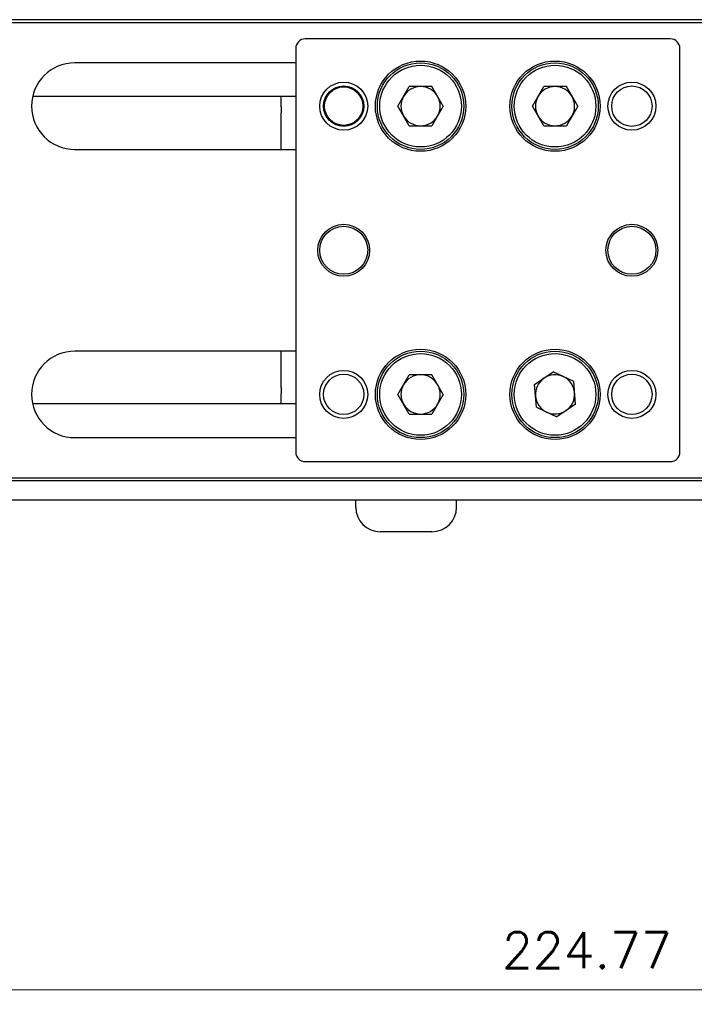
# Model space of a CAD drawing. Header units: inches. Extents: x 0 to 6721, y -3375 to 1330.
# Tile 193 of 196: x 6338 to 6408, y -41 to 61. Entities that reach past the tile are written whole.
import ezdxf

# ---------------------------------------------------------------- set-up
doc = ezdxf.new("R2010")
doc.units = ezdxf.units.IN
doc.header["$MEASUREMENT"] = 0
doc.layers.add('AM_5', color=3, linetype='Continuous', lineweight=15)
doc.layers.add('可見 (ISO)', color=7, linetype='Continuous', lineweight=25)
doc.styles.add('尺寸標註', font='romans.shx', dxfattribs={"bigfont": 'CHINESET.SHX'})
doc.dimstyles.new('CNS1.5$0', dxfattribs={"dimtxt": 3.75, "dimasz": 3.75, "dimexe": 1.5, "dimexo": 1.5, "dimgap": 2.25, "dimtad": 1, "dimtoh": 1, "dimdsep": 46, "dimtxsty": '尺寸標註', "dimcen": 0, "dimclrd": 2, "dimclre": 2, "dimclrt": 1, "dimadec": 0, "dimazin": 2, "dimtp": 0.1, "dimtm": 0.1, "dimtfac": 0.71, "dimtmove": 0, "dimatfit": 0, "dimfxl": 0, "dimlwd": 13, "dimlwe": 13, "dimarcsym": 0})

# ---------------------------------------------------------------- blocks, each defined once
blk = doc.blocks.new('*D484')
at = {"layer": 'AM_5', "color": 2, "lineweight": 13}
for p, q in [((6509.66, 35.55), (6509.66, -41.43)), ((6284.89, 27.85), (6284.89, -41.43)), ((6505.91, -39.93), (6288.64, -39.93))]:
    blk.add_line(p, q, dxfattribs=at)
at = {"layer": 'AM_5', "color": 2}
for points in [[(6288.64, -39.3), (6288.64, -40.55), (6284.89, -39.93)], [(6505.91, -39.3), (6505.91, -40.55), (6509.66, -39.93)]]:
    blk.add_solid(points, dxfattribs=at)
at = {"layer": 'Defpoints', "color": 0}
for p in [(6509.66, 37.05), (6284.89, 29.35), (6284.89, -39.93)]:
    blk.add_point(p, dxfattribs=at)
at = {"layer": 'AM_5', "color": 1, "insert": (6397.27, -35.8), "char_height": 3.75, "attachment_point": 5, "style": '尺寸標註'}
blk.add_mtext('224.77', dxfattribs=at)

msp = doc.modelspace()

# ---------------------------------------------------------------- linework, layer by layer
at = {"layer": '可見 (ISO)'}
for p, q in [((6492.96, 61.054), (6322.96, 61.054)), ((6322.96, 60.754), (6492.96, 60.754)), ((6405.96, 59.054), (6367.96, 59.054)), ((6366.96, 58.054), (6366.96, 16.054)), ((6406.96, 16.054), (6406.96, 58.054)), ((6366.96, 56.554), (6343.96, 56.554)), ((6377.602, 52.054), (6378.781, 54.096)), ((6381.139, 54.095), (6378.781, 54.096)), ((6382.318, 52.053), (6381.139, 54.095)), ((6391.602, 52.053), (6392.78, 54.095)), ((6395.138, 54.096), (6392.78, 54.095)), ((6396.318, 52.055), (6395.138, 54.096)), ((6366.96, 53.054), (6339.572, 53.054)), ((6365.46, 51.989), (6365.46, 53.054)), ((6365.46, 51.989), (6365.46, 51.35)), ((6365.46, 47.554), (6365.46, 51.35)), ((6378.78, 50.012), (6377.602, 52.054)), ((6382.318, 52.053), (6381.138, 50.011)), ((6392.782, 50.011), (6391.602, 52.053)), ((6396.318, 52.055), (6395.139, 50.012)), ((6378.78, 50.012), (6381.138, 50.011)), ((6392.782, 50.011), (6395.139, 50.012)), ((6343.96, 47.554), (6366.96, 47.554)), ((6366.96, 26.554), (6343.96, 26.554)), ((6365.46, 22.757), (6365.46, 26.554)), ((6377.602, 22.054), (6378.781, 24.096)), ((6381.139, 24.096), (6378.781, 24.096)), ((6382.318, 22.054), (6381.139, 24.096)), ((6391.831, 23.068), (6393.774, 24.404)), ((6395.902, 23.39), (6393.774, 24.404)), ((6365.46, 22.757), (6365.46, 22.118)), ((6392.017, 20.718), (6391.831, 23.068)), ((6396.088, 21.039), (6395.902, 23.39)), ((6365.46, 21.054), (6365.46, 22.118)), ((6378.781, 20.012), (6377.602, 22.054)), ((6382.318, 22.054), (6381.139, 20.012)), ((6366.96, 21.054), (6339.572, 21.054)), ((6392.017, 20.718), (6394.145, 19.703)), ((6396.088, 21.039), (6394.145, 19.703)), ((6378.781, 20.012), (6381.139, 20.012)), ((6343.96, 17.554), (6366.96, 17.554)), ((6367.96, 15.054), (6405.96, 15.054)), ((6322.96, 13.354), (6492.96, 13.354)), ((6492.96, 13.054), (6322.96, 13.054)), ((6441.46, 11.054), (6305.46, 11.054)), ((6373.21, 10.314), (6373.21, 11.054)), ((6383.71, 10.314), (6383.71, 11.054)), ((6381.15, 7.754), (6375.77, 7.754))]:
    msp.add_line(p, q, dxfattribs=at)
for centre, radius in [((6379.96, 52.054), 4.7), ((6379.96, 52.054), 4.5), ((6393.96, 52.054), 4.7), ((6393.96, 52.054), 4.5), ((6379.96, 52.054), 4.25), ((6393.96, 52.054), 4.25), ((6371.96, 52.054), 2.5), ((6401.96, 52.054), 2.5), ((6371.96, 52.054), 2.1), ((6371.96, 52.054), 2), ((6401.96, 52.054), 2.1), ((6371.96, 37.054), 2.7), ((6371.96, 37.054), 2.5), ((6401.96, 37.054), 2.7), ((6401.96, 37.054), 2.5), ((6379.96, 22.054), 4.7), ((6393.96, 22.054), 4.7), ((6379.96, 22.054), 4.5), ((6379.96, 22.054), 4.25), ((6393.96, 22.054), 4.5), ((6393.96, 22.054), 4.25), ((6371.96, 22.054), 2.5), ((6371.96, 22.054), 2.1), ((6401.96, 22.054), 2.5), ((6401.96, 22.054), 2.1)]:
    msp.add_circle(centre, radius, dxfattribs=at)
for centre, radius, start, end in [((6367.96, 58.054), 1, 90, 180), ((6405.96, 58.054), 1, 0, 90), ((6343.96, 52.054), 4.5, 90, 270), ((6379.96, 52.054), 2.042, 89.98856, 149.98856), ((6379.96, 52.054), 2.042, 29.98856, 89.98856), ((6393.96, 52.054), 2.042, 90.02589, 150.02589), ((6393.96, 52.054), 2.042, 30.02589, 90.02589), ((6379.96, 52.054), 2.042, 149.98856, 209.98856), ((6379.96, 52.054), 2.042, 329.98856, 29.98856), ((6393.96, 52.054), 2.042, 150.02589, 210.02589), ((6393.96, 52.054), 2.042, 330.02589, 30.02589), ((6379.96, 52.054), 2.042, 209.98856, 269.98856), ((6379.96, 52.054), 2.042, 269.98856, 329.98856), ((6393.96, 52.054), 2.042, 210.02589, 270.02589), ((6393.96, 52.054), 2.042, 270.02589, 330.02589), ((6343.96, 22.054), 4.5, 90, 270), ((6379.96, 22.054), 2.042, 90, 150), ((6379.96, 22.054), 2.042, 30, 90), ((6393.96, 22.054), 2.042, 124.51557, 184.51557), ((6393.96, 22.054), 2.042, 64.51557, 124.51557), ((6393.96, 22.054), 2.042, 4.51557, 64.51557), ((6379.96, 22.054), 2.042, 150, 210), ((6379.96, 22.054), 2.042, 330, 30), ((6393.96, 22.054), 2.042, 184.51557, 244.51557), ((6393.96, 22.054), 2.042, 304.51557, 4.51557), ((6379.96, 22.054), 2.042, 210, 270), ((6379.96, 22.054), 2.042, 270, 330), ((6393.96, 22.054), 2.042, 244.51557, 304.51557), ((6367.96, 16.054), 1, 180, 270), ((6405.96, 16.054), 1, 270, 0), ((6375.77, 10.314), 2.56, 180, 270), ((6381.15, 10.314), 2.56, 270, 0)]:
    msp.add_arc(centre, radius, start, end, dxfattribs=at)

# ---------------------------------------------------------------- dimensions: what is measured, and where the dimension line sits
at = {"layer": 'AM_5'}
dim = msp.add_linear_dim(base=(6284.89, -39.928), p1=(6509.66, 37.054), p2=(6284.89, 29.354), dimstyle='CNS1.5$0', override={"dimpost": ''}, dxfattribs=at)
dim.commit()
dim.dimension.update_dxf_attribs({"geometry": '*D484', "text_midpoint": (6397.275, -35.803)})

doc.saveas('drawing.dxf')
